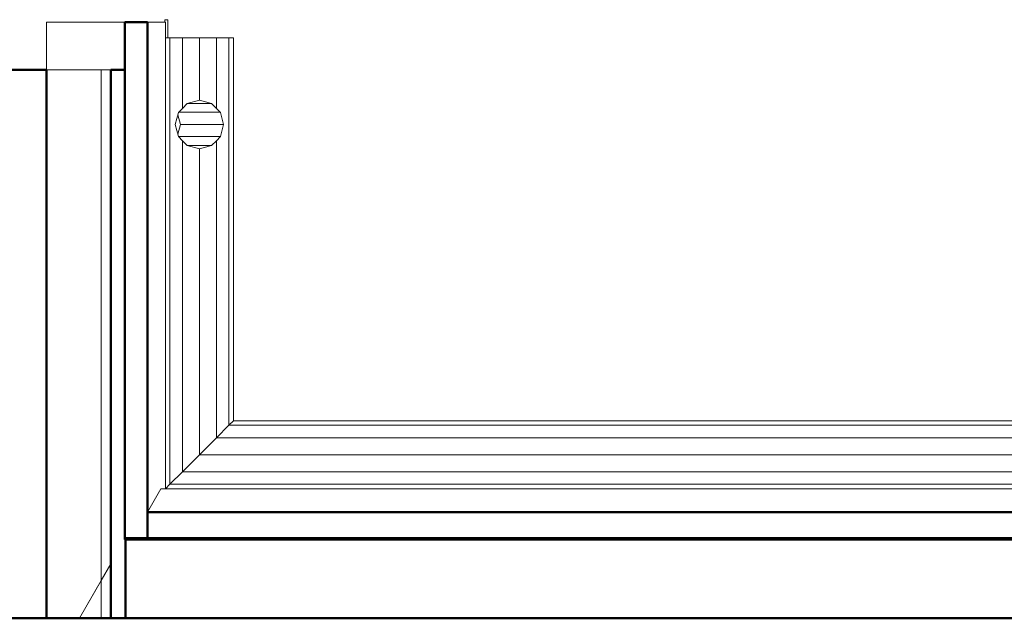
# Model space of a CAD drawing. Header units: millimetres. Extents: x -121 to 21826, y 1231 to 39091.
# Tile 32 of 66: x 12358 to 14386, y 37858 to 39091. Entities that reach past the tile are written whole.
import ezdxf

# ---------------------------------------------------------------- set-up
doc = ezdxf.new("R2010")
doc.units = ezdxf.units.MM
for name, color, linetype, lineweight in [('A-GENM-____-OTLN', 13, 'Continuous', 20), ('A-PART-____-MCUT', 2, 'Continuous', 50), ('A-PART-____-OTLN', 2, 'Continuous', 20), ('A-ROOF-____-MCUT', 132, 'Continuous', 50), ('A-ROOF-____-OTLN', 132, 'Continuous', 20), ('A-WALL-____-MCUT', 113, 'Continuous', 50), ('A-WALL-____-OTLN', 113, 'Continuous', 20), ('Q-SPCQ-____-OTLN', 91, 'Continuous', 20)]:
    doc.layers.add(name, color=color, linetype=linetype, lineweight=lineweight)

# ---------------------------------------------------------------- blocks, each defined once
blk = doc.blocks.new('Family - V line-612029-В_Этаж 03_Канализация')
at = {"layer": 'A-ROOF-____-MCUT', "color": 9}
for p, q in [((-1955.5, 4373), (-1955.5, 4316.4)), ((1966, 4373), (-1955.5, 4373)), ((-1955.5, 4316.4), (1966, 4316.4))]:
    blk.add_line(p, q, dxfattribs=at)
at = {"layer": 'A-ROOF-____-OTLN', "color": 253}
for p in [(-1955.5, 4373), (1938.1, 4421.2)]:
    blk.add_line(p, (-1927.7, 4421.2), dxfattribs=at)
blk = doc.blocks.new('Family - RT - 006-612030-В_Этаж 03_Канализация')
blk.add_blockref('Family - V line-612029-В_Этаж 03_Канализация', (0, 0))
blk = doc.blocks.new('Family - V line-612032-В_Этаж 03_Канализация')
at = {"layer": 'A-ROOF-____-MCUT', "color": 9}
for p, q in [((2365.8, 5374.1), (2365.8, 4308.1)), ((2411.9, 5374.1), (2365.8, 5374.1)), ((2411.9, 4308.1), (2411.9, 5374.1)), ((2365.8, 4308.1), (2411.9, 4308.1))]:
    blk.add_line(p, q, dxfattribs=at)
at = {"layer": 'A-ROOF-____-OTLN', "color": 253}
for p, q in [((2411.9, 5374.1), (2449.1, 5374.1)), ((2449.1, 5374.1), (2449.1, 4412.9))]:
    blk.add_line(p, q, dxfattribs=at)
blk = doc.blocks.new('Family - RT - 006-612033-В_Этаж 03_Канализация')
blk.add_blockref('Family - V line-612032-В_Этаж 03_Канализация', (0, 0))
blk = doc.blocks.new('Family - V line-612035-В_Этаж 03_Канализация')
at = {"layer": 'A-ROOF-____-MCUT', "color": 9}
for p, q in [((2001.5, 4319.3), (-2011.2, 4319.3)), ((-2011.2, 4319.3), (-2011.2, 4154.2)), ((-2011.2, 4154.2), (2001.5, 4154.2))]:
    blk.add_line(p, q, dxfattribs=at)
blk = doc.blocks.new('Family - RT - 006-612036-В_Этаж 03_Канализация')
blk.add_blockref('Family - V line-612035-В_Этаж 03_Канализация', (0, 0))
blk = doc.blocks.new('Family - V line-612038-В_Этаж 03_Канализация')
at = {"layer": 'A-ROOF-____-OTLN', "color": 253}
for p, q in [((2204.1, 5374.1), (2204.1, 5281.3)), ((2204.1, 5374.1), (2365.8, 5374.1)), ((2218.9, 5374.1), (2204.1, 5374.1)), ((2204.1, 5374.1), (2365.8, 5374.1)), ((2365.8, 5374.1), (2218.9, 5374.1)), ((2365.8, 5374.1), (2365.8, 5301.1)), ((2365.8, 5301.1), (2365.8, 5275.9)), ((2204.1, 5213.3), (2204.1, 5281.3)), ((2337, 5275.9), (2341.5, 5275.9)), ((2337, 4346.8), (2337, 5275.9)), ((2341.5, 5275.9), (2365.8, 5275.9)), ((2204.1, 5213.3), (2204.1, 4145.9)), ((2337, 4145.9), (2337, 4346.8)), ((2337, 4258.3), (2272.1, 4145.9)), ((2272.1, 4145.9), (2337, 4258.3)), ((2317.7, 4145.9), (2204.1, 4145.9)), ((2317.7, 4145.9), (2337, 4145.9))]:
    blk.add_line(p, q, dxfattribs=at)
blk = doc.blocks.new('Family - RT - 006-612039-В_Этаж 03_Канализация')
blk.add_blockref('Family - V line-612038-В_Этаж 03_Канализация', (0, 0))
blk = doc.blocks.new('Прямая форма - V line-612339-В_Этаж 03_Канализация')
at = {"layer": 'Q-SPCQ-____-OTLN', "color": 253}
for p, q in [((0, 1855.5), (9.4, 1855.5)), ((0, 70), (0, 1855.5)), ((9.4, 1855.5), (9.4, 60.6)), ((9.4, 1855.5), (35, 1855.5)), ((35, 1855.5), (35, 35)), ((35, 1855.5), (70, 1855.5)), ((70, 1855.5), (70, 0)), ((70, 1855.5), (105, 1855.5)), ((105, 1855.5), (105, -35)), ((105, 1855.5), (130.6, 1855.5)), ((130.6, 1855.5), (130.6, -60.6)), ((130.6, 1855.5), (140, 1855.5)), ((-789, 60.6), (-789, 70)), ((-789, 70), (0, 70)), ((0, 70), (9.4, 60.6)), ((9.4, 60.6), (0, 70)), ((-789, 35), (-789, 60.6)), ((-789, 60.6), (9.4, 60.6)), ((-635.3, 43.3), (-643.6, 35)), ((-643.6, 35), (-635.3, 43.3)), ((-610.3, 50), (-635.3, 43.3)), ((-635.3, 43.3), (-610.3, 50)), ((-585.3, 43.3), (-610.3, 50)), ((-610.3, 50), (-585.3, 43.3)), ((-577, 35), (-585.3, 43.3)), ((-585.3, 43.3), (-577, 35)), ((9.4, 60.6), (35, 35)), ((35, 35), (9.4, 60.6)), ((-643.6, 35), (-789, 35)), ((-789, 0), (-789, 35)), ((-653.6, 25), (-660.3, 0)), ((-660.3, 0), (-653.6, 25)), ((-643.6, 35), (-653.6, 25)), ((-653.6, 25), (-643.6, 35)), ((35, 35), (-577, 35)), ((-567, 25), (-577, 35)), ((-577, 35), (-567, 25)), ((-560.3, 0), (-567, 25)), ((-567, 25), (-560.3, 0)), ((35, 35), (70, 0)), ((70, 0), (35, 35)), ((-660.3, 0), (-789, 0)), ((-789, -35), (-789, 0)), ((-660.3, 0), (-653.6, -25)), ((-560.3, 0), (-567, -25)), ((70, 0), (-560.3, 0)), ((70, 0), (105, -35)), ((-653.6, -25), (-660.3, 0)), ((-567, -25), (-560.3, 0)), ((105, -35), (70, 0)), ((-643.6, -35), (-789, -35)), ((-789, -60.6), (-789, -35)), ((-653.6, -25), (-643.6, -35)), ((-643.6, -35), (-653.6, -25)), ((-643.6, -35), (-635.3, -43.3)), ((-635.3, -43.3), (-643.6, -35)), ((-585.3, -43.3), (-577, -35)), ((-577, -35), (-585.3, -43.3)), ((-577, -35), (-567, -25)), ((-567, -25), (-577, -35)), ((105, -35), (-577, -35)), ((105, -35), (130.6, -60.6)), ((130.6, -60.6), (105, -35)), ((130.6, -60.6), (-789, -60.6)), ((-789, -70), (-789, -60.6)), ((-635.3, -43.3), (-610.3, -50)), ((-610.3, -50), (-635.3, -43.3)), ((-610.3, -50), (-585.3, -43.3)), ((-585.3, -43.3), (-610.3, -50)), ((130.6, -60.6), (140, -70)), ((140, -70), (130.6, -60.6))]:
    blk.add_line(p, q, dxfattribs=at)
blk = doc.blocks.new('Прямая форма - FU - 047-612340-В_Этаж 03_Канализация')
blk.add_blockref('Прямая форма - V line-612339-В_Этаж 03_Канализация', (0, 0))
blk = doc.blocks.new('Прямая форма - Insulation - Thermal Break-612773-В_Этаж 03_Канализация')
at = {"layer": 'A-WALL-____-MCUT', "color": 9}
for p, q in [((1080, 80), (-50, 80)), ((-50, 80), (-50, 50)), ((1080, 51.3), (1080, 80)), ((-50, 50), (115.1, 50)), ((115.1, 50), (115.1, 51.3)), ((115.1, 51.3), (1080, 51.3))]:
    blk.add_line(p, q, dxfattribs=at)
blk = doc.blocks.new('Прямая форма - Masonry Block - Structural-612775-В_Этаж 03_Канализация')
at = {"layer": 'A-WALL-____-MCUT', "color": 9}
for p, q in [((1080, 400), (-50, 400)), ((-50, 400), (-50, 212.9)), ((1080, 212.9), (1080, 400)), ((-50, 212.9), (1080, 212.9))]:
    blk.add_line(p, q, dxfattribs=at)
at = {"layer": 'A-WALL-____-OTLN', "color": 253}
for p, q in [((1080, 212.9), (1080, 100)), ((-50, 144.9), (27.8, 100)), ((27.8, 100), (-50, 100)), ((27.8, 100), (1080, 100))]:
    blk.add_line(p, q, dxfattribs=at)
blk = doc.blocks.new('Прямая форма - Concrete - Structural-612776-В_Этаж 03_Канализация')
at = {"layer": 'A-WALL-____-OTLN', "color": 253}
for p, q in [((-50, 100), (27.8, 100)), ((1080, 100), (27.8, 100)), ((27.8, 100), (62.4, 80)), ((1080, 100), (1080, 80))]:
    blk.add_line(p, q, dxfattribs=at)
blk = doc.blocks.new('Прямая форма - SW - 005-612777-В_Этаж 03_Канализация')
for name in ['Прямая форма - Masonry Block - Structural-612775-В_Этаж 03_Канализация', 'Прямая форма - Concrete - Structural-612776-В_Этаж 03_Канализация', 'Прямая форма - Insulation - Thermal Break-612773-В_Этаж 03_Канализация']:
    blk.add_blockref(name, (0, 0))
blk = doc.blocks.new('Family - Insulation - Thermal Break-612779-В_Этаж 03_Канализация')
at = {"layer": 'A-PART-____-MCUT', "color": 9}
for p, q in [((1080, 80), (-50, 80)), ((-50, 80), (-50, 50)), ((1080, 51.3), (1080, 80)), ((-50, 50), (115.1, 50)), ((115.1, 50), (115.1, 51.3)), ((115.1, 51.3), (1080, 51.3))]:
    blk.add_line(p, q, dxfattribs=at)
blk = doc.blocks.new('Family - Masonry Block - Structural-612783-В_Этаж 03_Канализация')
at = {"layer": 'A-PART-____-MCUT', "color": 9}
for p, q in [((1080, 400), (-50, 400)), ((-50, 400), (-50, 212.9)), ((1080, 212.9), (1080, 400)), ((-50, 212.9), (1080, 212.9))]:
    blk.add_line(p, q, dxfattribs=at)
at = {"layer": 'A-PART-____-OTLN', "color": 253}
for p, q in [((1080, 212.9), (1080, 100)), ((-50, 144.9), (27.8, 100)), ((27.8, 100), (-50, 100)), ((27.8, 100), (1080, 100))]:
    blk.add_line(p, q, dxfattribs=at)
blk = doc.blocks.new('Family - Concrete - Structural-612785-В_Этаж 03_Канализация')
at = {"layer": 'A-PART-____-OTLN', "color": 253}
for p, q in [((-50, 100), (27.8, 100)), ((1080, 100), (27.8, 100)), ((27.8, 100), (62.4, 80)), ((1080, 100), (1080, 80))]:
    blk.add_line(p, q, dxfattribs=at)
blk = doc.blocks.new('Прямая форма - V line-612845-В_Этаж 03_Канализация')
at = {"layer": 'A-GENM-____-OTLN', "lineweight": 9}
for p, q in [((-5.9, 0), (0, 0)), ((-5.9, -5), (-5.9, 0)), ((0, 0), (0, -37.2))]:
    blk.add_line(p, q, dxfattribs=at)
blk = doc.blocks.new('Прямая форма - SLA - 013-612846-В_Этаж 03_Канализация')
blk.add_blockref('Прямая форма - V line-612845-В_Этаж 03_Канализация', (0, 0))
blk = doc.blocks.new('Прямая форма - Insulation - Thermal Break-613190-В_Этаж 03_Канализация')
at = {"layer": 'A-WALL-____-MCUT', "color": 9}
blk.add_line((-200, 50), (2160, 50), dxfattribs=at)
blk = doc.blocks.new('Прямая форма - SW - 004-613191-В_Этаж 03_Канализация')
blk.add_blockref('Прямая форма - Insulation - Thermal Break-613190-В_Этаж 03_Канализация', (0, 0))
blk = doc.blocks.new('Family - Insulation - Thermal Break-613199-В_Этаж 03_Канализация')
at = {"layer": 'A-PART-____-MCUT', "color": 9}
blk.add_line((-200, 50), (2160, 50), dxfattribs=at)
blk = doc.blocks.new('Прямая форма - V line-613604-В_Этаж 03_Канализация')
at = {"layer": 'Q-SPCQ-____-OTLN', "color": 253}
for p, q in [((-25, -46), (-25, -132.6)), ((-20, -44.6), (0, -50)), ((0, -50), (20, -44.6)), ((0, -50), (0, -139.3)), ((25, -46), (25, -132.6)), ((-43.3, -64.3), (-43.3, -114.3)), ((43.3, -64.3), (43.3, -114.3))]:
    blk.add_line(p, q, dxfattribs=at)
blk = doc.blocks.new('Прямая форма - FU - 047-613605-В_Этаж 03_Канализация')
blk.add_blockref('Прямая форма - V line-613604-В_Этаж 03_Канализация', (0, 0))
blk = doc.blocks.new('V line_ifc_RVT-1-В_Этаж 03_Канализация')
at = {"layer": 'A-GENM-____-OTLN', "color": 253, "lineweight": 20}
blk.add_blockref('Прямая форма - SLA - 013-612846-В_Этаж 03_Канализация', (31940.3, 39090.8), dxfattribs=at)
at = {"layer": 'A-PART-____-OTLN', "color": 253, "lineweight": 20}
for name, p, rotation in [('Family - Masonry Block - Structural-612783-В_Этаж 03_Канализация', (31903.2, 37907.6), 90), ('Family - Concrete - Structural-612785-В_Этаж 03_Канализация', (31903.2, 37907.6), 90), ('Family - Insulation - Thermal Break-612779-В_Этаж 03_Канализация', (31903.2, 37907.6), 90), ('Family - Insulation - Thermal Break-613199-В_Этаж 03_Канализация', (33663.2, 37907.6), 180)]:
    blk.add_blockref(name, p, dxfattribs=dict(at, rotation=rotation))
at = {"layer": 'A-ROOF-____-OTLN', "color": 253, "lineweight": 20}
for name, p in [('Family - RT - 006-612033-В_Этаж 03_Канализация', (29486.2, 33711.7)), ('Family - RT - 006-612039-В_Этаж 03_Канализация', (29486.2, 33711.7)), ('Family - RT - 006-612030-В_Этаж 03_Канализация', (33853.7, 33703.4)), ('Family - RT - 006-612036-В_Этаж 03_Канализация', (33864.4, 33703.4))]:
    blk.add_blockref(name, p, dxfattribs=at)
at = {"layer": 'A-WALL-____-OTLN', "color": 253, "lineweight": 20}
for name, p, rotation in [('Прямая форма - SW - 005-612777-В_Этаж 03_Канализация', (31903.2, 37907.6), 90), ('Прямая форма - SW - 004-613191-В_Этаж 03_Канализация', (33663.2, 37907.6), 180)]:
    blk.add_blockref(name, p, dxfattribs=dict(at, rotation=rotation))
at = {"layer": 'Q-SPCQ-____-OTLN', "color": 253, "lineweight": 20}
for name, p, rotation in [('Прямая форма - FU - 047-612340-В_Этаж 03_Канализация', (32005.3, 38264.6), 270), ('Прямая форма - FU - 047-613605-В_Этаж 03_Канализация', (31916.1, 38875), 90)]:
    blk.add_blockref(name, p, dxfattribs=dict(at, rotation=rotation))

msp = doc.modelspace()

# ---------------------------------------------------------------- block references
at = {"lineweight": 9}
msp.add_blockref('V line_ifc_RVT-1-В_Этаж 03_Канализация', (-19277.2, 0), dxfattribs=at)

doc.saveas('drawing.dxf')
